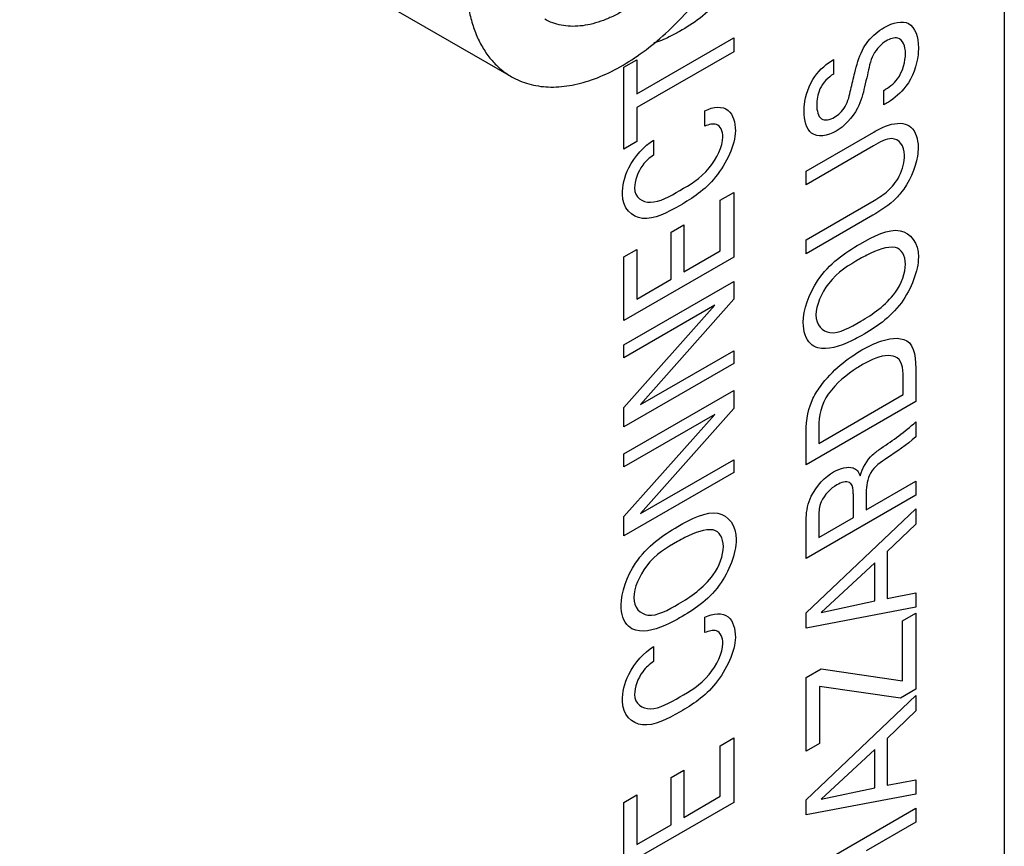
# Model space of a CAD drawing. Header units: inches. Extents: x 0 to 34, y 0 to 22.
# Tile 43 of 145: x 4.88 to 5.119, y 15.679 to 15.88. Entities that reach past the tile are written whole.
import ezdxf

# ---------------------------------------------------------------- set-up
doc = ezdxf.new("R2010")
doc.units = ezdxf.units.IN
doc.header["$LTSCALE"] = 1.87
doc.header["$MEASUREMENT"] = 0
doc.layers.get('0').update_dxf_attribs({"linetype": 'CONTINUOUS'})
doc.layers.add('02___PRT_ALL_AXES', color=7, linetype='CONTINUOUS')
doc.layers.add('ARTWORK', color=7, linetype='CONTINUOUS')

msp = doc.modelspace()

# ---------------------------------------------------------------- linework, layer by layer
at = {"color": 7, "linetype": 'CONTINUOUS'}
msp.add_line((4.99953, 15.8658), (4.8802, 15.9347), dxfattribs=at)
for points, knots in [([(4.99953, 15.8658), (5.00019, 15.86542), (5.00156, 15.86474), (5.00375, 15.86398), (5.00607, 15.86349), (5.00936, 15.86318), (5.01374, 15.8635), (5.01915, 15.86494), (5.02469, 15.86739), (5.03025, 15.87079), (5.03573, 15.87508), (5.041, 15.88016), (5.04596, 15.88592), (5.0505, 15.89224), (5.05453, 15.89899), (5.05795, 15.90603), (5.0607, 15.91319), (5.06272, 15.92034), (5.06396, 15.92732), (5.06426, 15.93191), (5.06426, 15.93413)], [0, 0, 0, 0, 0.021332, 0.042891, 0.064897, 0.087541, 0.135316, 0.187216, 0.243654, 0.304602, 0.369691, 0.438289, 0.509576, 0.582602, 0.656334, 0.729711, 0.801689, 0.871276, 0.937625, 1, 1, 1, 1]), ([(4.98842, 15.89035), (4.98842, 15.88895), (4.98854, 15.88623), (4.98907, 15.88228), (4.98997, 15.87862), (4.99121, 15.87528), (4.9928, 15.87229), (4.99473, 15.86968), (4.99696, 15.86749), (4.99865, 15.86631), (4.99953, 15.8658)], [0, 0, 0, 0, 0.148542, 0.289506, 0.422735, 0.54864, 0.667997, 0.781939, 0.891988, 1, 1, 1, 1]), ([(5.02634, 15.88162), (5.0255, 15.88113), (5.02381, 15.88025), (5.02123, 15.8792), (5.0187, 15.87846), (5.01624, 15.87805), (5.01387, 15.87796), (5.01162, 15.87821), (5.00951, 15.8788), (5.00821, 15.87941), (5.00759, 15.87976)], [0, 0, 0, 0, 0.148508, 0.289494, 0.422751, 0.548656, 0.667999, 0.781941, 0.89199, 1, 1, 1, 1])]:
    msp.add_open_spline(points, degree=3, knots=knots, dxfattribs=at)
at = {"layer": '02___PRT_ALL_AXES', "color": 3, "linetype": 'CONTINUOUS'}
msp.add_line((5.1191, 16.62687), (5.1191, 15.1347), dxfattribs=at)
at = {"layer": 'ARTWORK', "color": 40, "linetype": 'CONTINUOUS'}
for p, q in [((5.02995, 15.86166), (5.05344, 15.87522)), ((5.05344, 15.87522), (5.05344, 15.87186)), ((5.05344, 15.87186), (5.02995, 15.8583)), ((5.07765, 15.86998), (5.07765, 15.86644)), ((5.02682, 15.86808), (5.02995, 15.86989)), ((5.02682, 15.84825), (5.02682, 15.86808)), ((5.02995, 15.86989), (5.02995, 15.86166)), ((5.08985, 15.85893), (5.08985, 15.86247)), ((5.02995, 15.8583), (5.02995, 15.85007)), ((5.04643, 15.85379), (5.04643, 15.85754)), ((5.07101, 15.84287), (5.08742, 15.85235)), ((5.02995, 15.85007), (5.02682, 15.84825)), ((5.03401, 15.85043), (5.03401, 15.84679)), ((5.08735, 15.84901), (5.07101, 15.83958)), ((5.07101, 15.83958), (5.07101, 15.84287)), ((5.05019, 15.83582), (5.05344, 15.8377)), ((5.05344, 15.8377), (5.05344, 15.82202)), ((5.05019, 15.82355), (5.05019, 15.83582)), ((5.07101, 15.82625), (5.08749, 15.83576)), ((5.08723, 15.83221), (5.07101, 15.82284)), ((5.03825, 15.82808), (5.04135, 15.82987)), ((5.04135, 15.82987), (5.04135, 15.81844)), ((5.03825, 15.81665), (5.03825, 15.82808)), ((5.07101, 15.82284), (5.07101, 15.82625)), ((5.02682, 15.82206), (5.02995, 15.82387)), ((5.02995, 15.82387), (5.02995, 15.81186)), ((5.04135, 15.81844), (5.05019, 15.82355)), ((5.02682, 15.80665), (5.02682, 15.82206)), ((5.05344, 15.82202), (5.02682, 15.80665)), ((5.02682, 15.80076), (5.05344, 15.81613)), ((5.02995, 15.81186), (5.03825, 15.81665)), ((5.05344, 15.81613), (5.05344, 15.81178)), ((5.02682, 15.78556), (5.04883, 15.81033)), ((5.04883, 15.81033), (5.02682, 15.79762)), ((5.05344, 15.81178), (5.03084, 15.78625)), ((5.02682, 15.79762), (5.02682, 15.80076)), ((5.03084, 15.78625), (5.05344, 15.7993)), ((5.05344, 15.7993), (5.05344, 15.7962)), ((5.05344, 15.7962), (5.02682, 15.78083)), ((5.09763, 15.79393), (5.09763, 15.78702)), ((5.0946, 15.78867), (5.0946, 15.792)), ((5.02682, 15.77428), (5.05344, 15.78966)), ((5.05344, 15.78966), (5.05344, 15.7853)), ((5.09763, 15.78702), (5.07101, 15.77165)), ((5.07408, 15.77682), (5.0946, 15.78867)), ((5.02682, 15.78083), (5.02682, 15.78556)), ((5.05344, 15.7853), (5.03084, 15.75978)), ((5.02682, 15.75909), (5.04883, 15.78387)), ((5.04883, 15.78387), (5.02682, 15.77116)), ((5.09763, 15.78204), (5.09763, 15.7784)), ((5.07408, 15.7809), (5.07408, 15.77682)), ((5.07101, 15.77165), (5.07101, 15.77876)), ((5.02682, 15.77116), (5.02682, 15.77428)), ((5.03084, 15.75978), (5.05344, 15.77283)), ((5.05344, 15.77283), (5.05344, 15.76974)), ((5.05344, 15.76974), (5.02682, 15.75437)), ((5.08561, 15.76069), (5.09763, 15.76763)), ((5.09763, 15.76763), (5.09763, 15.76426)), ((5.08561, 15.76497), (5.08561, 15.76069)), ((5.09763, 15.76426), (5.07101, 15.74889)), ((5.08248, 15.75881), (5.08248, 15.76418)), ((5.07101, 15.73568), (5.09763, 15.76098)), ((5.09763, 15.76098), (5.09763, 15.75727)), ((5.02682, 15.75437), (5.02682, 15.75909)), ((5.07101, 15.74889), (5.07101, 15.75766)), ((5.07411, 15.75935), (5.07411, 15.75398)), ((5.07411, 15.75398), (5.08248, 15.75881)), ((5.09763, 15.75727), (5.0907, 15.75062)), ((5.0907, 15.75062), (5.0907, 15.73923)), ((5.08771, 15.74788), (5.07467, 15.73582)), ((5.08771, 15.7386), (5.08771, 15.74788)), ((5.07467, 15.73582), (5.08771, 15.7386)), ((5.0907, 15.73923), (5.09763, 15.74058)), ((5.09763, 15.74058), (5.09763, 15.73708)), ((5.09763, 15.73708), (5.07101, 15.73204)), ((5.04643, 15.73091), (5.04643, 15.73466)), ((5.07101, 15.73204), (5.07101, 15.73568)), ((5.09439, 15.73377), (5.09763, 15.73564)), ((5.09439, 15.71921), (5.09439, 15.73377)), ((5.09763, 15.73564), (5.09763, 15.71718)), ((5.03401, 15.72755), (5.03401, 15.72391)), ((5.07101, 15.72004), (5.07467, 15.72214)), ((5.07467, 15.72214), (5.09439, 15.71921)), ((5.07101, 15.70218), (5.07101, 15.72004)), ((5.09394, 15.71505), (5.07426, 15.71785)), ((5.07426, 15.71785), (5.07426, 15.70405)), ((5.09763, 15.71718), (5.09394, 15.71505)), ((5.07101, 15.69033), (5.09763, 15.71564)), ((5.09763, 15.71564), (5.09763, 15.71193)), ((5.09763, 15.71193), (5.0907, 15.70527)), ((5.05019, 15.70349), (5.05344, 15.70536)), ((5.05344, 15.70536), (5.05344, 15.68969)), ((5.0907, 15.70527), (5.0907, 15.69389)), ((5.05019, 15.69121), (5.05019, 15.70349)), ((5.07426, 15.70405), (5.07101, 15.70218)), ((5.08771, 15.70254), (5.07467, 15.69048)), ((5.08771, 15.69325), (5.08771, 15.70254)), ((5.03825, 15.69574), (5.04135, 15.69753)), ((5.03825, 15.68431), (5.03825, 15.69574)), ((5.04135, 15.69753), (5.04135, 15.6861)), ((5.07467, 15.69048), (5.08771, 15.69325)), ((5.0907, 15.69389), (5.09763, 15.69524)), ((5.09763, 15.69524), (5.09763, 15.69173)), ((5.02682, 15.68972), (5.02995, 15.69153)), ((5.02995, 15.69153), (5.02995, 15.67953)), ((5.04135, 15.6861), (5.05019, 15.69121)), ((5.09763, 15.69173), (5.07101, 15.6867)), ((5.02682, 15.67432), (5.02682, 15.68972)), ((5.05344, 15.68969), (5.02682, 15.67432)), ((5.07101, 15.6867), (5.07101, 15.69033)), ((5.07101, 15.67294), (5.09763, 15.68831)), ((5.09763, 15.68831), (5.09763, 15.68493)), ((5.02995, 15.67953), (5.03825, 15.68431)), ((5.09763, 15.68493), (5.08561, 15.67799))]:
    msp.add_line(p, q, dxfattribs=at)
for points, knots in [([(5.05406, 15.8958), (5.05406, 15.89249), (5.05032, 15.88292), (5.04359, 15.87866), (5.04031, 15.87677)], [0, 0, 0, 0, 0.465982, 1, 1, 1, 1]), ([(5.08996, 15.87774), (5.09206, 15.87895), (5.09679, 15.88005), (5.09826, 15.8754), (5.09826, 15.87283)], [0, 0, 0, 0, 0.48513, 1, 1, 1, 1]), ([(5.08466, 15.87221), (5.08503, 15.87297), (5.08655, 15.87534), (5.08861, 15.87696), (5.08996, 15.87774)], [0, 0, 0, 0, 0.305536, 1, 1, 1, 1]), ([(5.04031, 15.87677), (5.03948, 15.87629), (5.03741, 15.87518), (5.03527, 15.87432), (5.03404, 15.87399)], [0, 0, 0, 0, 0.398396, 1, 1, 1, 1]), ([(5.09512, 15.87143), (5.09512, 15.87318), (5.09405, 15.87587), (5.09137, 15.87501), (5.09037, 15.87443)], [0, 0, 0, 0, 0.603125, 1, 1, 1, 1]), ([(5.09037, 15.87443), (5.08927, 15.8738), (5.08669, 15.87103), (5.08625, 15.86783), (5.08587, 15.86619)], [0, 0, 0, 0, 0.461312, 1, 1, 1, 1]), ([(5.09826, 15.87283), (5.09826, 15.87226), (5.09814, 15.86938), (5.0969, 15.86564), (5.09524, 15.86347)], [0, 0, 0, 0, 0.200306, 1, 1, 1, 1]), ([(5.08185, 15.86268), (5.08218, 15.86404), (5.08292, 15.86716), (5.08375, 15.87044), (5.08466, 15.87221)], [0, 0, 0, 0, 0.42938, 1, 1, 1, 1]), ([(5.08985, 15.86247), (5.09099, 15.86317), (5.09402, 15.86518), (5.09512, 15.86959), (5.09512, 15.87143)], [0, 0, 0, 0, 0.41625, 1, 1, 1, 1]), ([(5.0705, 15.85745), (5.0705, 15.85794), (5.07062, 15.86054), (5.07169, 15.86382), (5.07312, 15.86587)], [0, 0, 0, 0, 0.195342, 1, 1, 1, 1]), ([(5.07765, 15.86644), (5.07645, 15.86569), (5.07396, 15.86317), (5.07359, 15.86011), (5.07359, 15.85893)], [0, 0, 0, 0, 0.540159, 1, 1, 1, 1]), ([(5.08587, 15.86619), (5.08565, 15.86525), (5.08504, 15.86262), (5.08438, 15.85985), (5.08351, 15.85817)], [0, 0, 0, 0, 0.354723, 1, 1, 1, 1]), ([(5.09524, 15.86347), (5.09398, 15.86185), (5.09207, 15.86023), (5.09022, 15.85915), (5.08985, 15.85893)], [0, 0, 0, 0, 0.799665, 1, 1, 1, 1]), ([(5.07791, 15.85598), (5.07882, 15.8565), (5.08099, 15.85856), (5.08155, 15.86132), (5.08185, 15.86268)], [0, 0, 0, 0, 0.460747, 1, 1, 1, 1]), ([(5.04643, 15.85754), (5.04853, 15.85854), (5.05264, 15.85886), (5.05384, 15.85473), (5.05384, 15.85263)], [0, 0, 0, 0, 0.535884, 1, 1, 1, 1]), ([(5.07359, 15.85893), (5.07359, 15.85753), (5.07421, 15.85486), (5.07678, 15.85532), (5.07791, 15.85598)], [0, 0, 0, 0, 0.518582, 1, 1, 1, 1]), ([(5.07828, 15.85258), (5.07613, 15.85134), (5.07167, 15.85076), (5.0705, 15.85519), (5.0705, 15.85745)], [0, 0, 0, 0, 0.524121, 1, 1, 1, 1]), ([(5.08742, 15.85235), (5.08787, 15.85261), (5.0903, 15.85398), (5.09282, 15.85471), (5.0945, 15.85442)], [0, 0, 0, 0, 0.182865, 1, 1, 1, 1]), ([(5.0945, 15.85442), (5.09523, 15.85431), (5.0973, 15.85346), (5.09819, 15.85071), (5.09819, 15.84863)], [0, 0, 0, 0, 0.32615, 1, 1, 1, 1]), ([(5.04038, 15.8382), (5.04278, 15.83958), (5.04735, 15.84211), (5.05082, 15.8489), (5.05082, 15.85116)], [0, 0, 0, 0, 0.550899, 1, 1, 1, 1]), ([(5.05384, 15.85263), (5.05384, 15.84928), (5.04947, 15.84011), (5.04336, 15.83628), (5.04043, 15.83458)], [0, 0, 0, 0, 0.49699, 1, 1, 1, 1]), ([(5.0949, 15.84673), (5.0949, 15.849), (5.09258, 15.85204), (5.08886, 15.84988), (5.08735, 15.84901)], [0, 0, 0, 0, 0.56396, 1, 1, 1, 1]), ([(5.02645, 15.83726), (5.02645, 15.8392), (5.02753, 15.84464), (5.03179, 15.84898), (5.03401, 15.85043)], [0, 0, 0, 0, 0.42929, 1, 1, 1, 1]), ([(5.09819, 15.84863), (5.09819, 15.84796), (5.09794, 15.84444), (5.096, 15.84002), (5.09394, 15.83751)], [0, 0, 0, 0, 0.198206, 1, 1, 1, 1]), ([(5.03401, 15.84679), (5.03309, 15.84612), (5.03066, 15.8442), (5.0294, 15.84046), (5.0294, 15.83882)], [0, 0, 0, 0, 0.393883, 1, 1, 1, 1]), ([(5.09229, 15.83962), (5.09279, 15.84025), (5.0943, 15.84252), (5.0949, 15.84521), (5.0949, 15.84673)], [0, 0, 0, 0, 0.305968, 1, 1, 1, 1]), ([(5.08749, 15.83576), (5.0881, 15.83612), (5.08974, 15.83712), (5.09139, 15.83852), (5.09229, 15.83962)], [0, 0, 0, 0, 0.374109, 1, 1, 1, 1]), ([(5.04043, 15.83458), (5.03734, 15.8328), (5.03097, 15.82953), (5.02645, 15.83382), (5.02645, 15.83726)], [0, 0, 0, 0, 0.508823, 1, 1, 1, 1]), ([(5.0294, 15.83882), (5.0294, 15.83642), (5.0334, 15.83407), (5.03797, 15.8368), (5.04038, 15.8382)], [0, 0, 0, 0, 0.463635, 1, 1, 1, 1]), ([(5.09394, 15.83751), (5.09362, 15.83712), (5.09155, 15.83478), (5.08916, 15.83332), (5.08723, 15.83221)], [0, 0, 0, 0, 0.158837, 1, 1, 1, 1]), ([(5.08407, 15.8252), (5.08739, 15.82712), (5.09422, 15.83066), (5.09826, 15.82548), (5.09826, 15.82204)], [0, 0, 0, 0, 0.52734, 1, 1, 1, 1]), ([(5.07031, 15.80618), (5.07031, 15.80919), (5.07367, 15.81853), (5.08054, 15.82316), (5.08407, 15.8252)], [0, 0, 0, 0, 0.425004, 1, 1, 1, 1]), ([(5.09269, 15.82436), (5.09069, 15.82472), (5.08756, 15.8235), (5.08461, 15.82191), (5.08403, 15.82157)], [0, 0, 0, 0, 0.804333, 1, 1, 1, 1]), ([(5.08403, 15.82157), (5.08146, 15.82009), (5.07653, 15.81733), (5.07341, 15.81027), (5.07341, 15.808)], [0, 0, 0, 0, 0.566699, 1, 1, 1, 1]), ([(5.09826, 15.82204), (5.09826, 15.81873), (5.09451, 15.80916), (5.08778, 15.8049), (5.08451, 15.80301)], [0, 0, 0, 0, 0.465897, 1, 1, 1, 1]), ([(5.07341, 15.808), (5.07341, 15.80554), (5.07675, 15.80209), (5.08175, 15.80499), (5.08428, 15.80645)], [0, 0, 0, 0, 0.456374, 1, 1, 1, 1]), ([(5.07389, 15.80004), (5.07321, 15.80023), (5.0712, 15.80124), (5.07031, 15.80401), (5.07031, 15.80618)], [0, 0, 0, 0, 0.310765, 1, 1, 1, 1]), ([(5.08451, 15.80301), (5.08367, 15.80253), (5.08002, 15.80058), (5.07618, 15.79941), (5.07389, 15.80004)], [0, 0, 0, 0, 0.226025, 1, 1, 1, 1]), ([(5.08454, 15.79949), (5.08585, 15.80024), (5.08968, 15.80213), (5.09364, 15.80276), (5.09545, 15.80171)], [0, 0, 0, 0, 0.337, 1, 1, 1, 1]), ([(5.08469, 15.79594), (5.08425, 15.79568), (5.08141, 15.79393), (5.07836, 15.79154), (5.0764, 15.78877)], [0, 0, 0, 0, 0.154946, 1, 1, 1, 1]), ([(5.09313, 15.79757), (5.09252, 15.79797), (5.08998, 15.79856), (5.08682, 15.79717), (5.08469, 15.79594)], [0, 0, 0, 0, 0.296253, 1, 1, 1, 1]), ([(5.07101, 15.77876), (5.07101, 15.78137), (5.07126, 15.78561), (5.07371, 15.78961), (5.07448, 15.79065)], [0, 0, 0, 0, 0.709577, 1, 1, 1, 1]), ([(5.08414, 15.76898), (5.08457, 15.77076), (5.08644, 15.7738), (5.08855, 15.7752), (5.08926, 15.77568)], [0, 0, 0, 0, 0.662149, 1, 1, 1, 1]), ([(5.09059, 15.77322), (5.08923, 15.77229), (5.08607, 15.77027), (5.08561, 15.76639), (5.08561, 15.76497)], [0, 0, 0, 0, 0.526864, 1, 1, 1, 1]), ([(5.08189, 15.76707), (5.08178, 15.76718), (5.08093, 15.76778), (5.07952, 15.76737), (5.07843, 15.76674)], [0, 0, 0, 0, 0.140035, 1, 1, 1, 1]), ([(5.07843, 15.76674), (5.07705, 15.76595), (5.07432, 15.76335), (5.07411, 15.76036), (5.07411, 15.75935)], [0, 0, 0, 0, 0.611951, 1, 1, 1, 1]), ([(5.08248, 15.76418), (5.08248, 15.76436), (5.08245, 15.76544), (5.08236, 15.7666), (5.08189, 15.76707)], [0, 0, 0, 0, 0.160925, 1, 1, 1, 1]), ([(5.07101, 15.75766), (5.07101, 15.75805), (5.07102, 15.75999), (5.07142, 15.76232), (5.07227, 15.76403)], [0, 0, 0, 0, 0.197945, 1, 1, 1, 1]), ([(5.03987, 15.75666), (5.0432, 15.75858), (5.05003, 15.76211), (5.05406, 15.75693), (5.05406, 15.75349)], [0, 0, 0, 0, 0.527271, 1, 1, 1, 1]), ([(5.02612, 15.73763), (5.02612, 15.74064), (5.02948, 15.74999), (5.03634, 15.75462), (5.03987, 15.75666)], [0, 0, 0, 0, 0.425179, 1, 1, 1, 1]), ([(5.0485, 15.75582), (5.0465, 15.75618), (5.04337, 15.75495), (5.04042, 15.75337), (5.03984, 15.75303)], [0, 0, 0, 0, 0.804324, 1, 1, 1, 1]), ([(5.03984, 15.75303), (5.03727, 15.75155), (5.03233, 15.74878), (5.02922, 15.74172), (5.02922, 15.73945)], [0, 0, 0, 0, 0.566703, 1, 1, 1, 1]), ([(5.05406, 15.75349), (5.05406, 15.75019), (5.05031, 15.74061), (5.04359, 15.73636), (5.04031, 15.73447)], [0, 0, 0, 0, 0.465823, 1, 1, 1, 1]), ([(5.02922, 15.73945), (5.02922, 15.737), (5.03255, 15.73354), (5.03755, 15.73645), (5.04009, 15.73791)], [0, 0, 0, 0, 0.456274, 1, 1, 1, 1]), ([(5.02969, 15.73149), (5.02902, 15.73168), (5.02701, 15.7327), (5.02612, 15.73547), (5.02612, 15.73763)], [0, 0, 0, 0, 0.310958, 1, 1, 1, 1]), ([(5.04031, 15.73447), (5.03948, 15.73399), (5.03583, 15.73204), (5.03198, 15.73086), (5.02969, 15.73149)], [0, 0, 0, 0, 0.226056, 1, 1, 1, 1]), ([(5.04643, 15.73466), (5.04853, 15.73566), (5.05264, 15.73598), (5.05384, 15.73186), (5.05384, 15.72976)], [0, 0, 0, 0, 0.535987, 1, 1, 1, 1]), ([(5.05384, 15.72976), (5.05384, 15.72641), (5.04947, 15.71723), (5.04336, 15.7134), (5.04043, 15.7117)], [0, 0, 0, 0, 0.497044, 1, 1, 1, 1]), ([(5.02645, 15.71438), (5.02645, 15.71632), (5.02752, 15.72176), (5.03179, 15.72611), (5.03401, 15.72755)], [0, 0, 0, 0, 0.429467, 1, 1, 1, 1]), ([(5.04038, 15.71532), (5.04278, 15.7167), (5.04735, 15.71923), (5.05082, 15.72602), (5.05082, 15.72828)], [0, 0, 0, 0, 0.550889, 1, 1, 1, 1]), ([(5.03401, 15.72391), (5.03309, 15.72324), (5.03066, 15.72132), (5.0294, 15.71758), (5.0294, 15.71594)], [0, 0, 0, 0, 0.393697, 1, 1, 1, 1]), ([(5.0294, 15.71594), (5.0294, 15.71354), (5.0334, 15.71119), (5.03797, 15.71392), (5.04038, 15.71532)], [0, 0, 0, 0, 0.463553, 1, 1, 1, 1]), ([(5.04043, 15.7117), (5.03734, 15.70992), (5.03097, 15.70665), (5.02645, 15.71094), (5.02645, 15.71438)], [0, 0, 0, 0, 0.508815, 1, 1, 1, 1])]:
    msp.add_open_spline(points, degree=3, knots=knots, dxfattribs=at)
for points in [[(5.07312, 15.86587), (5.07439, 15.86767), (5.07608, 15.86898), (5.07765, 15.86998)], [(5.08351, 15.85817), (5.08229, 15.85579), (5.08017, 15.85368), (5.07828, 15.85258)], [(5.04923, 15.85422), (5.04843, 15.85444), (5.04742, 15.8542), (5.04643, 15.85379)], [(5.05082, 15.85116), (5.05082, 15.85262), (5.05023, 15.8539), (5.04923, 15.85422)], [(5.09512, 15.82033), (5.09512, 15.82237), (5.09416, 15.82407), (5.09269, 15.82436)], [(5.09269, 15.81348), (5.09418, 15.81545), (5.09512, 15.81829), (5.09512, 15.82033)], [(5.08428, 15.80645), (5.08715, 15.80811), (5.09027, 15.81029), (5.09269, 15.81348)], [(5.09545, 15.80171), (5.09741, 15.80067), (5.09763, 15.79705), (5.09763, 15.79393)], [(5.07448, 15.79065), (5.07734, 15.79456), (5.08107, 15.79749), (5.08454, 15.79949)], [(5.0946, 15.792), (5.0946, 15.79422), (5.09445, 15.79672), (5.09313, 15.79757)], [(5.0764, 15.78877), (5.07475, 15.78644), (5.07408, 15.78325), (5.07408, 15.7809)], [(5.08926, 15.77568), (5.09207, 15.77761), (5.09491, 15.77959), (5.09763, 15.78204)], [(5.09763, 15.7784), (5.09534, 15.77638), (5.09295, 15.77485), (5.09059, 15.77322)], [(5.07227, 15.76403), (5.07349, 15.76652), (5.07572, 15.76875), (5.07769, 15.76989)], [(5.07769, 15.76989), (5.07934, 15.77084), (5.08112, 15.77132), (5.0824, 15.77087)], [(5.0824, 15.77087), (5.0832, 15.7706), (5.08381, 15.76989), (5.08414, 15.76898)], [(5.05093, 15.75178), (5.05093, 15.75382), (5.04997, 15.75553), (5.0485, 15.75582)], [(5.0485, 15.74494), (5.04998, 15.7469), (5.05093, 15.74974), (5.05093, 15.75178)], [(5.04009, 15.73791), (5.04296, 15.73957), (5.04609, 15.74175), (5.0485, 15.74494)], [(5.04923, 15.73135), (5.04843, 15.73157), (5.04742, 15.73132), (5.04643, 15.73091)], [(5.05082, 15.72828), (5.05082, 15.72974), (5.05023, 15.73102), (5.04923, 15.73135)]]:
    msp.add_open_spline(points, degree=3, dxfattribs=at)

doc.saveas('drawing.dxf')
